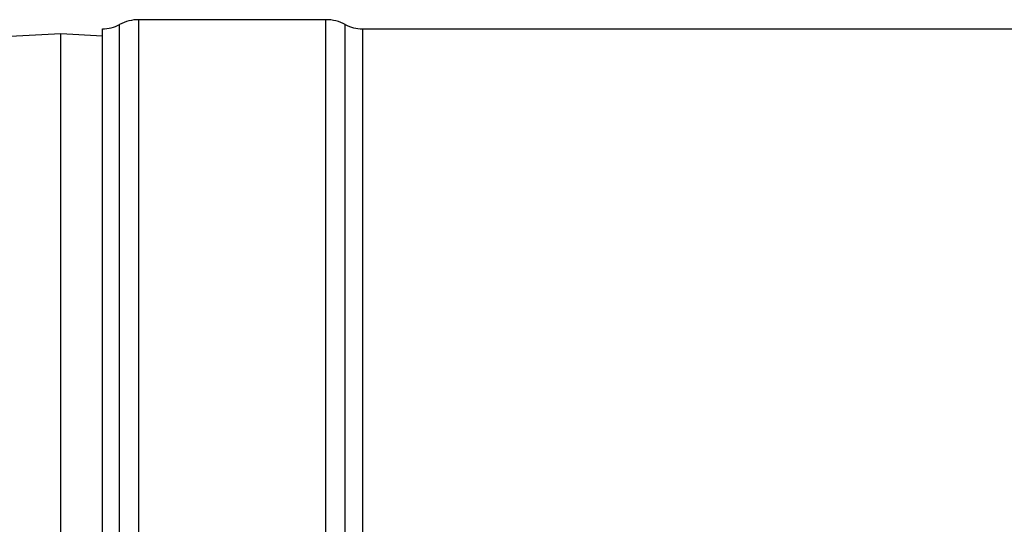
# Model space of a CAD drawing. Header units: millimetres. Extents: x 0 to 297, y 0 to 210.
# Tile 7 of 35: x 20 to 40, y 94 to 104. Entities that reach past the tile are written whole.
import ezdxf

# ---------------------------------------------------------------- set-up
doc = ezdxf.new("R2010")
doc.units = ezdxf.units.MM
doc.header["$LTSCALE"] = 16.335
doc.layers.get('0').update_dxf_attribs({"linetype": 'CONTINUOUS'})

msp = doc.modelspace()

# ---------------------------------------------------------------- linework, layer by layer
at = {"color": 9, "linetype": 'Continuous'}
for p, q in [((22.695, 69.028), (22.695, 104.113)), ((26.542, 69.028), (26.542, 104.113)), ((22.298, 69.127), (22.298, 104.014)), ((26.939, 86.721), (26.939, 104.014)), ((27.292, 103.926), (27.292, 86.721))]:
    msp.add_line(p, q, dxfattribs=at)
at = {"color": 7, "linetype": 'Continuous'}
for p, q in [((26.542, 104.113), (22.695, 104.113)), ((21.945, 69.216), (21.945, 103.926)), ((27.292, 103.926), (227.318, 103.926)), ((21.09, 103.821), (19.345, 103.729)), ((21.09, 69.321), (21.09, 103.821)), ((21.945, 103.776), (21.09, 103.821))]:
    msp.add_line(p, q, dxfattribs=at)
for centre, radius, start, end in [((22.695, 103.269), 0.844, 90, 118.0725), ((26.542, 103.269), 0.844, 61.9275, 90), ((21.945, 104.676), 0.75, 270, 298.0725), ((27.292, 104.676), 0.75, 241.9275, 270)]:
    msp.add_arc(centre, radius, start, end, dxfattribs=at)

doc.saveas('drawing.dxf')
